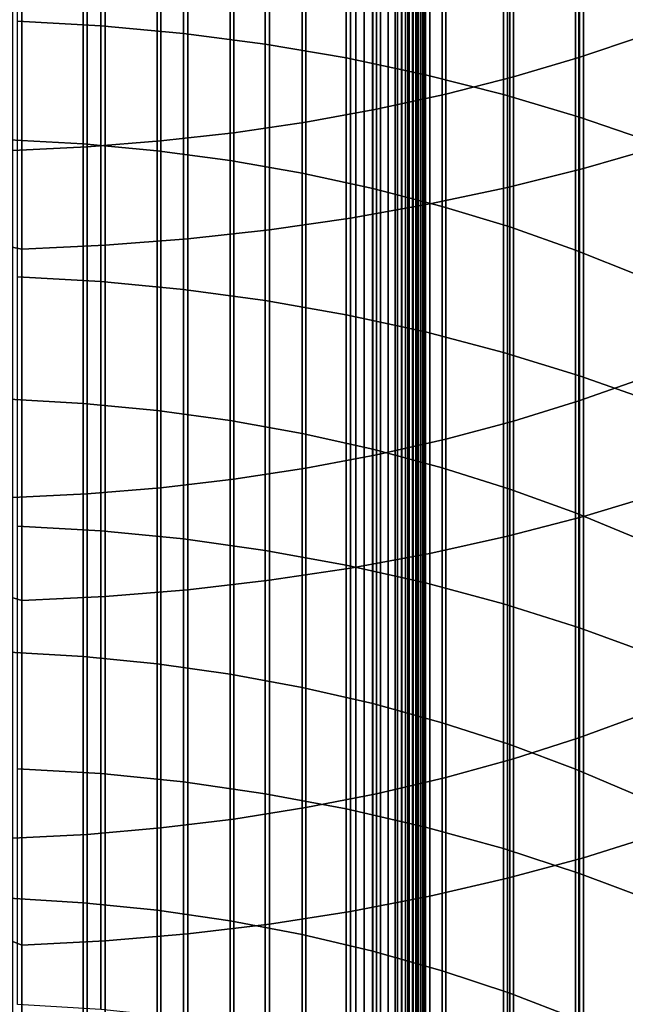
# Model space of a CAD drawing. Header units: metres. Extents: x -28 to 70, y -218 to 28.
# Tile 116 of 256: x 0.58 to 4.94, y -165.86 to -158.78. Entities that reach past the tile are written whole.
import ezdxf

# ---------------------------------------------------------------- set-up
doc = ezdxf.new("R2010")
doc.units = ezdxf.units.M
doc.layers.add('solid_10_261_432_XXX', color=7, linetype='CONTINUOUS')

msp = doc.modelspace()

# ---------------------------------------------------------------- linework, layer by layer
at = {"layer": 'solid_10_261_432_XXX'}
for points in [[(-3.3, -17.029387, 235.5), (-3.3, -180.294357, 235.5), (3.3, -180.294357, 235.5), (3.3, -17.029387, 235.5)], [(3, -17.029387, 225.5), (3, -180.294357, 225.5), (-3, -180.294357, 225.5), (-3, -17.029387, 225.5)], [(3.060268, -180.294357, 225.503647), (3, -180.294357, 225.5), (3, -17.029387, 225.5), (3.060268, -17.029387, 225.503647)], [(3.060268, -17.029387, 225.503647), (3.119658, -17.029387, 225.514526), (3.119658, -180.294357, 225.514526), (3.060268, -180.294357, 225.503647)], [(3.119658, -17.029387, 225.514526), (3.176794, -17.029387, 225.532303), (3.176794, -180.294357, 225.532303), (3.119658, -180.294357, 225.514526)], [(3.176794, -17.029387, 225.532303), (3.231933, -17.029387, 225.557053), (3.231934, -180.294357, 225.557053), (3.176794, -180.294357, 225.532303)], [(3.231933, -17.029387, 225.557053), (3.283684, -17.029387, 225.588272), (3.283684, -180.294357, 225.588272), (3.231934, -180.294357, 225.557053)], [(3.283684, -17.029387, 225.588272), (3.33129, -17.029387, 225.625504), (3.33129, -180.294357, 225.625504), (3.283684, -180.294357, 225.588272)], [(3.328463, -17.029387, 235.497971), (3.3, -17.029387, 235.5), (3.3, -180.294357, 235.5), (3.328463, -180.294357, 235.497971)], [(3.356374, -17.029387, 235.491898), (3.328463, -17.029387, 235.497971), (3.328463, -180.294357, 235.497971), (3.356374, -180.294357, 235.491898)], [(3.33129, -17.029387, 225.625504), (3.374055, -17.029387, 225.668213), (3.374055, -180.294357, 225.668213), (3.33129, -180.294357, 225.625504)], [(3.383135, -17.029387, 235.481903), (3.356374, -17.029387, 235.491898), (3.356374, -180.294357, 235.491898), (3.383135, -180.294357, 235.481903)], [(3.374055, -17.029387, 225.668213), (3.411355, -17.029387, 225.715775), (3.411355, -180.294357, 225.715775), (3.374055, -180.294357, 225.668213)], [(3.4082, -17.029387, 235.468201), (3.383135, -17.029387, 235.481903), (3.383135, -180.294357, 235.481903), (3.4082, -180.294357, 235.468201)], [(3.431058, -17.029387, 235.45108), (3.4082, -17.029387, 235.468201), (3.4082, -180.294357, 235.468201), (3.431058, -180.294357, 235.45108)], [(3.411355, -17.029387, 225.715775), (3.442644, -17.029387, 225.767471), (3.442644, -180.294357, 225.767471), (3.411355, -180.294357, 225.715775)], [(3.451243, -17.029387, 235.430862), (3.431058, -17.029387, 235.45108), (3.431058, -180.294357, 235.45108), (3.451243, -180.294357, 235.430862)], [(3.442644, -17.029387, 225.767471), (3.467465, -17.029387, 225.822586), (3.467465, -180.294357, 225.822586), (3.442644, -180.294357, 225.767471)], [(3.468343, -17.029387, 235.40799), (3.451243, -17.029387, 235.430862), (3.451243, -180.294357, 235.430862), (3.468343, -180.294357, 235.40799)], [(3.467465, -17.029387, 225.822586), (3.485456, -17.029387, 225.88028), (3.485456, -180.294357, 225.88028), (3.467465, -180.294357, 225.822586)], [(3.482009, -17.029387, 235.382904), (3.468343, -17.029387, 235.40799), (3.468343, -180.294357, 235.40799), (3.482009, -180.294357, 235.382904)], [(3.491963, -17.029387, 235.356125), (3.482009, -17.029387, 235.382904), (3.482009, -180.294357, 235.382904), (3.491963, -180.294357, 235.356125)], [(3.485456, -17.029387, 225.88028), (3.496354, -17.029387, 225.939728), (3.496354, -180.294357, 225.939728), (3.485456, -180.294357, 225.88028)], [(3.498001, -17.029387, 235.328201), (3.491963, -17.029387, 235.356125), (3.491963, -180.294357, 235.356125), (3.498001, -180.294357, 235.328201)], [(3.496354, -17.029387, 225.939728), (3.5, -17.029387, 226), (3.5, -180.294357, 226), (3.496354, -180.294357, 225.939728)], [(3.498001, -180.294357, 235.328201), (3.5, -180.294357, 235.300003), (3.5, -17.029387, 235.300003), (3.498001, -17.029387, 235.328201)], [(3.5, -17.029387, 235.300003), (3.5, -180.294357, 235.300003), (3.5, -180.294357, 226), (3.5, -17.029387, 226)], [(5.059506, -156.391113, 477.537964), (5.059506, -158.897476, 475.94931), (4.603708, -159.051422, 476.184937), (4.603708, -156.538498, 477.77774)], [(4.603708, -156.538498, 477.77774), (4.603708, -159.051422, 476.184937), (4.1323, -159.190582, 476.397949), (4.1323, -156.671753, 477.994507)], [(4.1323, -156.671753, 477.994507), (4.1323, -159.190582, 476.397949), (3.646882, -159.314514, 476.587616), (3.646882, -156.790405, 478.187531)], [(3.646882, -156.790405, 478.187531), (3.646882, -159.314514, 476.587616), (3.1491, -159.422775, 476.753326), (3.1491, -156.894058, 478.35614)], [(1.16592, -156.938553, 454.936676), (1.16592, -158.821945, 453.341522), (0.567694, -158.789398, 453.304138), (0.567694, -156.907043, 454.898407)], [(3.1491, -156.894058, 478.35614), (3.1491, -159.422775, 476.753326), (2.640641, -159.515015, 476.894501), (2.640641, -156.982361, 478.499817)], [(1.760336, -156.991745, 455.001251), (1.760336, -158.876907, 453.404602), (1.16592, -158.821945, 453.341522), (1.16592, -156.938553, 454.936676)], [(2.640641, -156.982361, 478.499817), (2.640641, -159.515015, 476.894501), (2.123228, -159.590897, 477.010651), (2.123228, -157.055023, 478.618011)], [(2.123228, -157.055023, 478.618011), (2.123228, -159.590897, 477.010651), (1.598617, -159.650192, 477.10141), (1.598617, -157.111786, 478.710358)], [(2.348998, -157.066452, 455.09198), (2.348998, -158.954086, 453.493225), (1.760336, -158.876907, 453.404602), (1.760336, -156.991745, 455.001251)], [(1.598617, -157.111786, 478.710358), (1.598617, -159.650192, 477.10141), (1.068586, -159.692688, 477.166443), (1.068586, -157.152481, 478.77655)], [(2.929983, -157.16243, 455.208496), (2.929983, -159.053223, 453.607056), (2.348998, -158.954086, 453.493225), (2.348998, -157.066452, 455.09198)], [(1.068586, -157.152481, 478.77655), (1.068586, -159.692688, 477.166443), (0.534932, -159.718231, 477.205536), (0.534932, -157.176926, 478.816345)], [(3.501391, -157.279343, 455.350464), (3.501391, -159.174011, 453.745758), (2.929983, -159.053223, 453.607056), (2.929983, -157.16243, 455.208496)], [(4.636589, -157.30072, 479.017731), (4.636589, -159.847519, 477.403442), (5.167373, -159.694183, 477.168732), (5.167373, -157.153915, 478.7789)], [(4.061356, -157.416824, 455.517395), (4.061356, -159.31604, 453.908844), (3.501391, -159.174011, 453.745758), (3.501391, -157.279343, 455.350464)], [(4.090651, -157.431412, 479.230347), (4.090651, -159.984024, 477.612366), (4.636589, -159.847519, 477.403442), (4.636589, -157.30072, 479.017731)], [(3.531343, -157.545563, 479.416016), (3.531343, -160.103241, 477.794861), (4.090651, -159.984024, 477.612366), (4.090651, -157.431412, 479.230347)], [(4.608047, -157.574432, 455.708771), (4.608047, -159.478867, 454.095795), (4.061356, -159.31604, 453.908844), (4.061356, -157.416824, 455.517395)], [(2.960494, -157.642776, 479.574188), (2.960494, -160.204773, 477.950256), (3.531343, -160.103241, 477.794861), (3.531343, -157.545563, 479.416016)], [(5.139678, -157.751648, 455.92395), (5.139678, -159.661926, 454.306), (4.608047, -159.478867, 454.095795), (4.608047, -157.574432, 455.708771)], [(2.379969, -157.722748, 479.704285), (2.379969, -160.2883, 478.078125), (2.960494, -160.204773, 477.950256), (2.960494, -157.642776, 479.574188)], [(0.507145, -157.732605, 455.900818), (0.507145, -159.642273, 454.283417), (1.040938, -159.67189, 454.317444), (1.040938, -157.761276, 455.935638)], [(1.040938, -157.761276, 455.935638), (1.040938, -159.67189, 454.317444), (1.571201, -159.721848, 454.374817), (1.571201, -157.809647, 455.994354)], [(1.791665, -157.785217, 479.805908), (1.791665, -160.353546, 478.177979), (2.379969, -160.2883, 478.078125), (2.379969, -157.722748, 479.704285)], [(0, -157.799332, 479.977966), (0, -160.306976, 478.392212), (0.599433, -160.428406, 478.292572), (0.599433, -157.856888, 479.922516)], [(0.599433, -157.856888, 479.922516), (0.599433, -160.428406, 478.292572), (1.197506, -160.400299, 478.249542), (1.197506, -157.829987, 479.878723)], [(1.197506, -157.829987, 479.878723), (1.197506, -160.400299, 478.249542), (1.791665, -160.353546, 478.177979), (1.791665, -157.785217, 479.805908)], [(1.571201, -157.809647, 455.994354), (1.571201, -159.721848, 454.374817), (2.096138, -159.792007, 454.455353), (2.096138, -157.877548, 456.076813)], [(2.096138, -157.877548, 456.076813), (2.096138, -159.792007, 454.455353), (2.613968, -159.882095, 454.558807), (2.613968, -157.964752, 456.182709)], [(2.613968, -157.964752, 456.182709), (2.613968, -159.882095, 454.558807), (3.122935, -159.991837, 454.684814), (3.122935, -158.070984, 456.311707)], [(3.122935, -158.070984, 456.311707), (3.122935, -159.991837, 454.684814), (3.621314, -160.12085, 454.832947), (3.621314, -158.195862, 456.463318)], [(3.621314, -158.195862, 456.463318), (3.621314, -160.12085, 454.832947), (4.107415, -160.268692, 455.002716), (4.107415, -158.338974, 456.637085)], [(4.107415, -158.338974, 456.637085), (4.107415, -160.268692, 455.002716), (4.57959, -160.43486, 455.193512), (4.57959, -158.499817, 456.832397)], [(4.57959, -158.499817, 456.832397), (4.57959, -160.43486, 455.193512), (5.036238, -160.61879, 455.404724), (5.036238, -158.677872, 457.048584)], [(1.16592, -158.821945, 453.341522), (1.16592, -160.660675, 451.695068), (0.567694, -160.627106, 451.6586), (0.567694, -158.789398, 453.304138)], [(1.760336, -158.876907, 453.404602), (1.760336, -160.717346, 451.756622), (1.16592, -160.660675, 451.695068), (1.16592, -158.821945, 453.341522)], [(2.348998, -158.954086, 453.493225), (2.348998, -160.796936, 451.843079), (1.760336, -160.717346, 451.756622), (1.760336, -158.876907, 453.404602)], [(5.059506, -158.897476, 475.94931), (5.059506, -161.359116, 474.292206), (4.603708, -161.519501, 474.523468), (4.603708, -159.051422, 476.184937)], [(2.929983, -159.053223, 453.607056), (2.929983, -160.899185, 451.954163), (2.348998, -160.796936, 451.843079), (2.348998, -158.954086, 453.493225)], [(3.501391, -159.174011, 453.745758), (3.501391, -161.023743, 452.089447), (2.929983, -160.899185, 451.954163), (2.929983, -159.053223, 453.607056)], [(4.603708, -159.051422, 476.184937), (4.603708, -161.519501, 474.523468), (4.1323, -161.664474, 474.732574), (4.1323, -159.190582, 476.397949)], [(4.061356, -159.31604, 453.908844), (4.061356, -161.170212, 452.248566), (3.501391, -161.023743, 452.089447), (3.501391, -159.174011, 453.745758)], [(4.1323, -159.190582, 476.397949), (4.1323, -161.664474, 474.732574), (3.646882, -161.793579, 474.918762), (3.646882, -159.314514, 476.587616)], [(3.646882, -159.314514, 476.587616), (3.646882, -161.793579, 474.918762), (3.1491, -161.906372, 475.081451), (3.1491, -159.422775, 476.753326)], [(4.608047, -159.478867, 454.095795), (4.608047, -161.33812, 452.430969), (4.061356, -161.170212, 452.248566), (4.061356, -159.31604, 453.908844)], [(3.1491, -159.422775, 476.753326), (3.1491, -161.906372, 475.081451), (2.640641, -162.002457, 475.220032), (2.640641, -159.515015, 476.894501)], [(2.640641, -159.515015, 476.894501), (2.640641, -162.002457, 475.220032), (2.123228, -162.081528, 475.334045), (2.123228, -159.590897, 477.010651)], [(5.139678, -159.661926, 454.306), (5.139678, -161.526917, 452.636047), (4.608047, -161.33812, 452.430969), (4.608047, -159.478867, 454.095795)], [(2.123228, -159.590897, 477.010651), (2.123228, -162.081528, 475.334045), (1.598617, -162.143295, 475.423126), (1.598617, -159.650192, 477.10141)], [(0.507145, -159.642273, 454.283417), (0.507145, -161.506638, 452.614014), (1.040938, -161.537186, 452.647186), (1.040938, -159.67189, 454.317444)], [(1.040938, -159.67189, 454.317444), (1.040938, -161.537186, 452.647186), (1.571201, -161.588715, 452.703186), (1.571201, -159.721848, 454.374817)], [(1.598617, -159.650192, 477.10141), (1.598617, -162.143295, 475.423126), (1.068586, -162.187561, 475.486969), (1.068586, -159.692688, 477.166443)], [(1.068586, -159.692688, 477.166443), (1.068586, -162.187561, 475.486969), (0.534932, -162.214172, 475.52536), (0.534932, -159.718231, 477.205536)], [(1.571201, -159.721848, 454.374817), (1.571201, -161.588715, 452.703186), (2.096138, -161.661057, 452.781769), (2.096138, -159.792007, 454.455353)], [(4.636589, -159.847519, 477.403442), (4.636589, -162.348877, 475.719604), (5.167373, -162.189117, 475.489227), (5.167373, -159.694183, 477.168732)], [(2.096138, -159.792007, 454.455353), (2.096138, -161.661057, 452.781769), (2.613968, -161.753967, 452.88269), (2.613968, -159.882095, 454.558807)], [(2.613968, -159.882095, 454.558807), (2.613968, -161.753967, 452.88269), (3.122935, -161.867142, 453.005615), (3.122935, -159.991837, 454.684814)], [(4.090651, -159.984024, 477.612366), (4.090651, -162.491074, 475.924713), (4.636589, -162.348877, 475.719604), (4.636589, -159.847519, 477.403442)], [(3.122935, -159.991837, 454.684814), (3.122935, -161.867142, 453.005615), (3.621314, -162.000183, 453.150146), (3.621314, -160.12085, 454.832947)], [(3.531343, -160.103241, 477.794861), (3.531343, -162.615265, 476.103821), (4.090651, -162.491074, 475.924713), (4.090651, -159.984024, 477.612366)], [(2.960494, -160.204773, 477.950256), (2.960494, -162.721054, 476.256378), (3.531343, -162.615265, 476.103821), (3.531343, -160.103241, 477.794861)], [(3.621314, -160.12085, 454.832947), (3.621314, -162.000183, 453.150146), (4.107415, -162.152634, 453.315765), (4.107415, -160.268692, 455.002716)], [(2.379969, -160.2883, 478.078125), (2.379969, -162.808075, 476.381866), (2.960494, -162.721054, 476.256378), (2.960494, -160.204773, 477.950256)], [(0, -160.306976, 478.392212), (0, -162.771149, 476.739716), (0.599433, -162.954025, 476.592377), (0.599433, -160.428406, 478.292572)], [(1.791665, -160.353546, 478.177979), (1.791665, -162.876053, 476.479889), (2.379969, -162.808075, 476.381866), (2.379969, -160.2883, 478.078125)], [(4.107415, -160.268692, 455.002716), (4.107415, -162.152634, 453.315765), (4.57959, -162.324005, 453.501923), (4.57959, -160.43486, 455.193512)], [(1.197506, -160.400299, 478.249542), (1.197506, -162.924759, 476.55014), (1.791665, -162.876053, 476.479889), (1.791665, -160.353546, 478.177979)], [(0.599433, -160.428406, 478.292572), (0.599433, -162.954025, 476.592377), (1.197506, -162.924759, 476.55014), (1.197506, -160.400299, 478.249542)], [(4.57959, -160.43486, 455.193512), (4.57959, -162.324005, 453.501923), (5.036238, -162.513687, 453.707977), (5.036238, -160.61879, 455.404724)], [(1.16592, -160.660675, 451.695068), (1.16592, -162.453339, 449.998566), (0.567694, -162.418777, 449.963043), (0.567694, -160.627106, 451.6586)], [(1.760336, -160.717346, 451.756622), (1.760336, -162.511688, 450.058563), (1.16592, -162.453339, 449.998566), (1.16592, -160.660675, 451.695068)], [(2.348998, -160.796936, 451.843079), (2.348998, -162.593628, 450.142792), (1.760336, -162.511688, 450.058563), (1.760336, -160.717346, 451.756622)], [(2.929983, -160.899185, 451.954163), (2.929983, -162.698898, 450.251007), (2.348998, -162.593628, 450.142792), (2.348998, -160.796936, 451.843079)], [(3.501391, -161.023743, 452.089447), (3.501391, -162.827133, 450.382812), (2.929983, -162.698898, 450.251007), (2.929983, -160.899185, 451.954163)], [(4.061356, -161.170212, 452.248566), (4.061356, -162.977936, 450.537842), (3.501391, -162.827133, 450.382812), (3.501391, -161.023743, 452.089447)], [(4.608047, -161.33812, 452.430969), (4.608047, -163.150803, 450.715546), (4.061356, -162.977936, 450.537842), (4.061356, -161.170212, 452.248566)], [(5.059506, -161.359116, 474.292206), (5.059506, -163.77417, 472.567871), (4.603708, -163.940857, 472.794678), (4.603708, -161.519501, 474.523468)], [(5.139678, -161.526917, 452.636047), (5.139678, -163.345184, 450.915344), (4.608047, -163.150803, 450.715546), (4.608047, -161.33812, 452.430969)], [(0.507145, -161.506638, 452.614014), (0.507145, -163.32431, 450.89389), (1.040938, -163.355743, 450.926208), (1.040938, -161.537186, 452.647186)], [(4.603708, -161.519501, 474.523468), (4.603708, -163.940857, 472.794678), (4.1323, -164.091537, 472.999695), (4.1323, -161.664474, 474.732574)], [(1.040938, -161.537186, 452.647186), (1.040938, -163.355743, 450.926208), (1.571201, -163.408798, 450.980743), (1.571201, -161.588715, 452.703186)], [(1.571201, -161.588715, 452.703186), (1.571201, -163.408798, 450.980743), (2.096138, -163.483276, 451.057281), (2.096138, -161.661057, 452.781769)], [(2.096138, -161.661057, 452.781769), (2.096138, -163.483276, 451.057281), (2.613968, -163.578934, 451.15564), (2.613968, -161.753967, 452.88269)], [(4.1323, -161.664474, 474.732574), (4.1323, -164.091537, 472.999695), (3.646882, -164.225739, 473.182251), (3.646882, -161.793579, 474.918762)], [(2.613968, -161.753967, 452.88269), (2.613968, -163.578934, 451.15564), (3.122935, -163.69545, 451.275391), (3.122935, -161.867142, 453.005615)], [(3.646882, -161.793579, 474.918762), (3.646882, -164.225739, 473.182251), (3.1491, -164.342957, 473.341736), (3.1491, -161.906372, 475.081451)], [(3.122935, -161.867142, 453.005615), (3.122935, -163.69545, 451.275391), (3.621314, -163.832428, 451.416199), (3.621314, -162.000183, 453.150146)], [(3.1491, -161.906372, 475.081451), (3.1491, -164.342957, 473.341736), (2.640641, -164.442825, 473.477631), (2.640641, -162.002457, 475.220032)], [(2.640641, -162.002457, 475.220032), (2.640641, -164.442825, 473.477631), (2.123228, -164.525009, 473.589417), (2.123228, -162.081528, 475.334045)], [(3.621314, -162.000183, 453.150146), (3.621314, -163.832428, 451.416199), (4.107415, -163.989395, 451.577545), (4.107415, -162.152634, 453.315765)], [(2.123228, -162.081528, 475.334045), (2.123228, -164.525009, 473.589417), (1.598617, -164.589203, 473.676788), (1.598617, -162.143295, 475.423126)], [(1.598617, -162.143295, 475.423126), (1.598617, -164.589203, 473.676788), (1.068586, -164.635208, 473.73938), (1.068586, -162.187561, 475.486969)], [(4.107415, -162.152634, 453.315765), (4.107415, -163.989395, 451.577545), (4.57959, -164.165817, 451.758911), (4.57959, -162.324005, 453.501923)], [(1.068586, -162.187561, 475.486969), (1.068586, -164.635208, 473.73938), (0.534932, -164.662872, 473.777008), (0.534932, -162.214172, 475.52536)], [(4.636589, -162.348877, 475.719604), (4.636589, -164.802872, 473.967499), (5.167373, -164.636841, 473.741577), (5.167373, -162.189117, 475.489227)], [(4.090651, -162.491074, 475.924713), (4.090651, -164.950668, 474.168579), (4.636589, -164.802872, 473.967499), (4.636589, -162.348877, 475.719604)], [(4.57959, -162.324005, 453.501923), (4.57959, -164.165817, 451.758911), (5.036238, -164.361115, 451.959656), (5.036238, -162.513687, 453.707977)], [(1.16592, -162.453339, 449.998566), (1.16592, -164.198578, 448.253326), (0.567694, -164.16304, 448.218781), (0.567694, -162.418777, 449.963043)], [(1.760336, -162.511688, 450.058563), (1.760336, -164.25856, 448.311676), (1.16592, -164.198578, 448.253326), (1.16592, -162.453339, 449.998566)], [(3.531343, -162.615265, 476.103821), (3.531343, -165.079758, 474.344208), (4.090651, -164.950668, 474.168579), (4.090651, -162.491074, 475.924713)], [(2.348998, -162.593628, 450.142792), (2.348998, -164.342789, 448.393646), (1.760336, -164.25856, 448.311676), (1.760336, -162.511688, 450.058563)], [(2.929983, -162.698898, 450.251007), (2.929983, -164.450989, 448.498901), (2.348998, -164.342789, 448.393646), (2.348998, -162.593628, 450.142792)], [(2.960494, -162.721054, 476.256378), (2.960494, -165.189697, 474.493774), (3.531343, -165.079758, 474.344208), (3.531343, -162.615265, 476.103821)], [(2.379969, -162.808075, 476.381866), (2.379969, -165.280151, 474.616852), (2.960494, -165.189697, 474.493774), (2.960494, -162.721054, 476.256378)], [(3.501391, -162.827133, 450.382812), (3.501391, -164.582825, 448.627136), (2.929983, -164.450989, 448.498901), (2.929983, -162.698898, 450.251007)], [(0, -162.771149, 476.739716), (0, -165.190079, 475.021667), (0.599433, -165.431854, 474.823242), (0.599433, -162.954025, 476.592377)], [(1.791665, -162.876053, 476.479889), (1.791665, -165.3508, 474.712952), (2.379969, -165.280151, 474.616852), (2.379969, -162.808075, 476.381866)], [(4.061356, -162.977936, 450.537842), (4.061356, -164.737839, 448.777954), (3.501391, -164.582825, 448.627136), (3.501391, -162.827133, 450.382812)], [(0.599433, -162.954025, 476.592377), (0.599433, -165.431854, 474.823242), (1.197506, -165.401428, 474.78183), (1.197506, -162.924759, 476.55014)], [(1.197506, -162.924759, 476.55014), (1.197506, -165.401428, 474.78183), (1.791665, -165.3508, 474.712952), (1.791665, -162.876053, 476.479889)], [(4.608047, -163.150803, 450.715546), (4.608047, -164.915527, 448.950806), (4.061356, -164.737839, 448.777954), (4.061356, -162.977936, 450.537842)], [(5.139678, -163.345184, 450.915344), (5.139678, -165.115341, 449.145172), (4.608047, -164.915527, 448.950806), (4.608047, -163.150803, 450.715546)], [(0.507145, -163.32431, 450.89389), (0.507145, -165.093872, 449.124298), (1.040938, -165.126205, 449.155731), (1.040938, -163.355743, 450.926208)], [(1.040938, -163.355743, 450.926208), (1.040938, -165.126205, 449.155731), (1.571201, -165.180725, 449.208801), (1.571201, -163.408798, 450.980743)], [(1.571201, -163.408798, 450.980743), (1.571201, -165.180725, 449.208801), (2.096138, -165.257294, 449.283264), (2.096138, -163.483276, 451.057281)], [(2.096138, -163.483276, 451.057281), (2.096138, -165.257294, 449.283264), (2.613968, -165.355637, 449.378937), (2.613968, -163.578934, 451.15564)], [(2.613968, -163.578934, 451.15564), (2.613968, -165.355637, 449.378937), (3.122935, -165.475403, 449.495453), (3.122935, -163.69545, 451.275391)], [(3.122935, -163.69545, 451.275391), (3.122935, -165.475403, 449.495453), (3.621314, -165.616196, 449.632416), (3.621314, -163.832428, 451.416199)], [(5.059506, -163.77417, 472.567871), (5.059506, -166.140778, 470.777679), (4.603708, -166.31366, 470.999786), (4.603708, -163.940857, 472.794678)], [(3.621314, -163.832428, 451.416199), (3.621314, -165.616196, 449.632416), (4.107415, -165.777557, 449.789398), (4.107415, -163.989395, 451.577545)], [(4.107415, -163.989395, 451.577545), (4.107415, -165.777557, 449.789398), (4.57959, -165.958908, 449.96582), (4.57959, -164.165817, 451.758911)], [(4.603708, -163.940857, 472.794678), (4.603708, -166.31366, 470.999786), (4.1323, -166.46994, 471.200592), (4.1323, -164.091537, 472.999695)], [(4.1323, -164.091537, 472.999695), (4.1323, -166.46994, 471.200592), (3.646882, -166.6091, 471.379395), (3.646882, -164.225739, 473.182251)], [(1.16592, -164.198578, 448.253326), (1.16592, -165.895065, 446.460693), (0.567694, -165.858582, 446.427094), (0.567694, -164.16304, 448.218781)], [(1.760336, -164.25856, 448.311676), (1.760336, -165.956635, 446.517365), (1.16592, -165.895065, 446.460693), (1.16592, -164.198578, 448.253326)], [(4.57959, -164.165817, 451.758911), (4.57959, -165.958908, 449.96582), (5.036238, -166.159668, 450.161102), (5.036238, -164.361115, 451.959656)], [(2.348998, -164.342789, 448.393646), (2.348998, -166.043091, 446.596954), (1.760336, -165.956635, 446.517365), (1.760336, -164.25856, 448.311676)], [(3.646882, -164.225739, 473.182251), (3.646882, -166.6091, 471.379395), (3.1491, -166.730682, 471.535583), (3.1491, -164.342957, 473.341736)], [(2.929983, -164.450989, 448.498901), (2.929983, -166.154144, 446.699188), (2.348998, -166.043091, 446.596954), (2.348998, -164.342789, 448.393646)], [(3.1491, -164.342957, 473.341736), (3.1491, -166.730682, 471.535583), (2.640641, -166.834259, 471.668671), (2.640641, -164.442825, 473.477631)], [(2.640641, -164.442825, 473.477631), (2.640641, -166.834259, 471.668671), (2.123228, -166.919479, 471.778168), (2.123228, -164.525009, 473.589417)], [(3.501391, -164.582825, 448.627136), (3.501391, -166.289459, 446.82373), (2.929983, -166.154144, 446.699188), (2.929983, -164.450989, 448.498901)], [(2.123228, -164.525009, 473.589417), (2.123228, -166.919479, 471.778168), (1.598617, -166.986069, 471.863708), (1.598617, -164.589203, 473.676788)], [(1.598617, -164.589203, 473.676788), (1.598617, -166.986069, 471.863708), (1.068586, -167.033783, 471.925018), (1.068586, -164.635208, 473.73938)], [(4.061356, -164.737839, 448.777954), (4.061356, -166.448578, 446.970215), (3.501391, -166.289459, 446.82373), (3.501391, -164.582825, 448.627136)], [(1.068586, -164.635208, 473.73938), (1.068586, -167.033783, 471.925018), (0.534932, -167.062469, 471.961853), (0.534932, -164.662872, 473.777008)], [(4.636589, -164.802872, 473.967499), (4.636589, -167.207672, 472.148407), (5.167373, -167.035461, 471.927155), (5.167373, -164.636841, 473.741577)], [(4.608047, -164.915527, 448.950806), (4.608047, -166.630966, 447.138123), (4.061356, -166.448578, 446.970215), (4.061356, -164.737839, 448.777954)], [(4.090651, -164.950668, 474.168579), (4.090651, -167.360947, 472.345367), (4.636589, -167.207672, 472.148407), (4.636589, -164.802872, 473.967499)], [(5.139678, -165.115341, 449.145172), (5.139678, -166.836044, 447.326904), (4.608047, -166.630966, 447.138123), (4.608047, -164.915527, 448.950806)], [(3.531343, -165.079758, 474.344208), (3.531343, -167.494827, 472.517365), (4.090651, -167.360947, 472.345367), (4.090651, -164.950668, 474.168579)], [(0.507145, -165.093872, 449.124298), (0.507145, -166.814026, 447.306641), (1.040938, -166.847198, 447.337189), (1.040938, -165.126205, 449.155731)], [(1.040938, -165.126205, 449.155731), (1.040938, -166.847198, 447.337189), (1.571201, -166.903168, 447.388702), (1.571201, -165.180725, 449.208801)], [(2.960494, -165.189697, 474.493774), (2.960494, -167.608856, 472.663849), (3.531343, -167.494827, 472.517365), (3.531343, -165.079758, 474.344208)], [(0, -165.190079, 475.021667), (0, -167.561996, 473.239258), (0.599433, -167.859985, 472.986511), (0.599433, -165.431854, 474.823242)], [(1.571201, -165.180725, 449.208801), (1.571201, -166.903168, 447.388702), (2.096138, -166.981766, 447.46106), (2.096138, -165.257294, 449.283264)], [(2.379969, -165.280151, 474.616852), (2.379969, -167.702652, 472.784363), (2.960494, -167.608856, 472.663849), (2.960494, -165.189697, 474.493774)], [(2.096138, -165.257294, 449.283264), (2.096138, -166.981766, 447.46106), (2.613968, -167.082687, 447.553955), (2.613968, -165.355637, 449.378937)], [(1.791665, -165.3508, 474.712952), (1.791665, -167.775925, 472.87851), (2.379969, -167.702652, 472.784363), (2.379969, -165.280151, 474.616852)], [(0.599433, -165.431854, 474.823242), (0.599433, -167.859985, 472.986511), (1.197506, -167.82843, 472.945953), (1.197506, -165.401428, 474.78183)], [(1.197506, -165.401428, 474.78183), (1.197506, -167.82843, 472.945953), (1.791665, -167.775925, 472.87851), (1.791665, -165.3508, 474.712952)], [(2.613968, -165.355637, 449.378937), (2.613968, -167.082687, 447.553955), (3.122935, -167.205627, 447.667145), (3.122935, -165.475403, 449.495453)], [(3.122935, -165.475403, 449.495453), (3.122935, -167.205627, 447.667145), (3.621314, -167.350143, 447.800171), (3.621314, -165.616196, 449.632416)], [(3.621314, -165.616196, 449.632416), (3.621314, -167.350143, 447.800171), (4.107415, -167.515762, 447.952637), (4.107415, -165.777557, 449.789398)], [(4.107415, -165.777557, 449.789398), (4.107415, -167.515762, 447.952637), (4.57959, -167.70192, 448.123993), (4.57959, -165.958908, 449.96582)]]:
    msp.add_3dface(points, dxfattribs=at)

doc.saveas('drawing.dxf')
